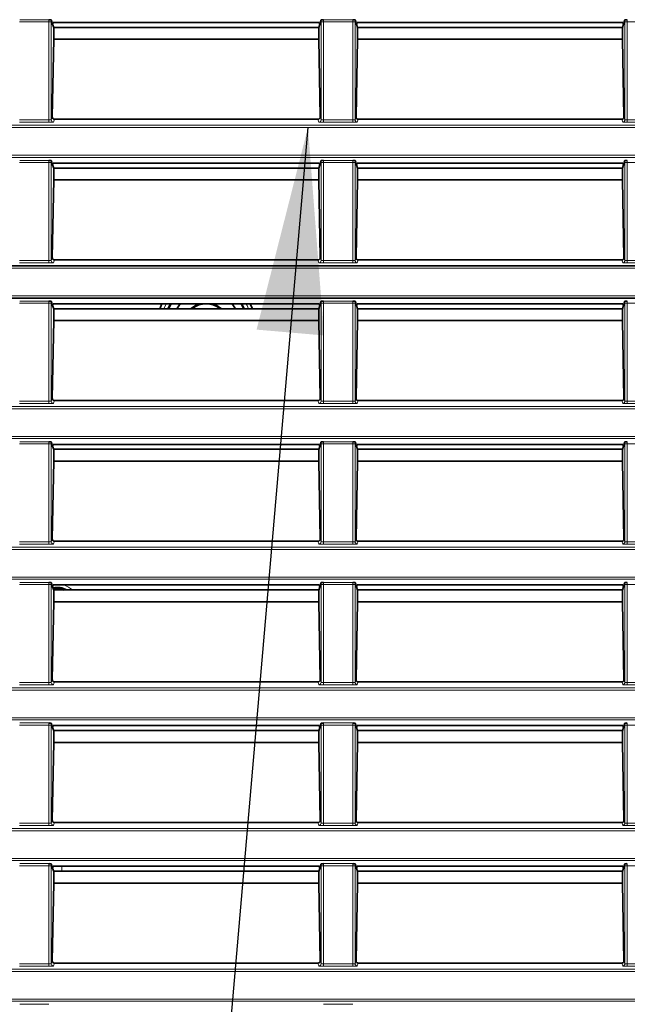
# Model space of a CAD drawing. Header units: millimetres. Extents: x 0 to 1118, y 0 to 864.
# Tile 145 of 172: x 928 to 941, y 342 to 364. Entities that reach past the tile are written whole.
import ezdxf

# ---------------------------------------------------------------- set-up
doc = ezdxf.new("R2010")
doc.units = ezdxf.units.MM
doc.layers.add('ALPHAREV', color=7, linetype='Continuous', lineweight=25)
doc.styles.add('SLDTEXTSTYLE0', font='TXT', dxfattribs={"width": 0.605})
doc.dimstyles.new('SLDDIMSTYLE0', dxfattribs={"dimtxt": 3.175, "dimasz": 4.572, "dimexe": 0, "dimexo": 0.0625, "dimgap": 0.79375, "dimtad": 0, "dimtih": 1, "dimtoh": 1, "dimdec": 1, "dimlfac": 4, "dimrnd": 1e-09, "dimzin": 12, "dimdsep": 46, "dimtxsty": 'SLDTEXTSTYLE0', "dimsah": 1, "dimcen": 0.09, "dimadec": 0, "dimazin": 3, "dimtfac": 1, "dimtofl": 0, "dimtmove": 0, "dimatfit": 3, "dimfxl": 1, "dimfrac": 2, "dimtolj": 1, "dimtzin": 12, "dimarcsym": 0})
doc.dimstyles.new('SLDDIMSTYLE2', dxfattribs={"dimtxt": 0.18, "dimasz": 4.572, "dimexe": 0, "dimexo": 0.0625, "dimgap": 0, "dimtad": 0, "dimtih": 1, "dimtoh": 1, "dimdec": 0, "dimrnd": 1e-09, "dimzin": 0, "dimdsep": 46, "dimtxsty": 'Standard', "dimsah": 1, "dimcen": 0.09, "dimadec": 0, "dimazin": 0, "dimtfac": 4.572, "dimtdec": 0, "dimtofl": 0, "dimtmove": 0, "dimatfit": 3, "dimfxl": 1, "dimfrac": 2, "dimtolj": 1, "dimtzin": 0, "dimarcsym": 0})

# ---------------------------------------------------------------- blocks, each defined once
blk = doc.blocks.new('_D_16')
at = {"layer": 'ALPHAREV'}
for p, q in [((896.128, 356.732), (896.128, 275.338)), ((985.506, 292.851), (985.506, 275.338)), ((942.03, 279.374), (940.938, 279.374)), ((940.938, 279.374), (940.938, 274.502)), ((950.519, 279.374), (951.61, 279.374)), ((951.61, 279.374), (951.61, 274.502)), ((896.128, 276.938), (928.208, 276.938)), ((985.506, 276.938), (953.426, 276.938)), ((940.938, 274.502), (942.03, 274.502)), ((951.61, 274.502), (950.519, 274.502))]:
    blk.add_line(p, q, dxfattribs=at)
for points in [[(896.128, 276.938), (900.7, 276.176), (900.7, 277.7)], [(985.506, 276.938), (980.934, 277.7), (980.934, 276.176)]]:
    blk.add_solid(points, dxfattribs=at)
at = {"layer": 'ALPHAREV', "char_height": 3.175, "attachment_point": 1, "style": 'SLDTEXTSTYLE0'}
for s, insert in [('357.5', (928.933, 278.594)), ('14.1', (942.03, 278.594))]:
    blk.add_mtext(s, dxfattribs=dict(at, insert=insert))

msp = doc.modelspace()

# ---------------------------------------------------------------- linework, layer by layer
at = {"color": 7, "linetype": 'Continuous', "lineweight": 18}
for p, q in [((928.332, 363.63), (927.68, 363.63)), ((927.682, 363.68), (928.33, 363.68)), ((928.382, 363.63), (928.332, 363.63)), ((928.332, 361.452), (928.332, 363.63)), ((928.382, 363.63), (928.382, 361.457)), ((934.43, 363.63), (934.38, 363.63)), ((934.38, 361.457), (934.38, 363.63)), ((935.082, 363.63), (934.43, 363.63)), ((934.43, 363.63), (934.43, 361.452)), ((934.432, 363.68), (935.08, 363.68)), ((935.132, 363.63), (935.082, 363.63)), ((935.082, 361.452), (935.082, 363.63)), ((935.132, 363.63), (935.132, 361.457)), ((941.18, 363.63), (941.13, 363.63)), ((941.13, 361.457), (941.13, 363.63)), ((941.832, 363.63), (941.18, 363.63)), ((941.18, 363.63), (941.18, 361.452)), ((927.68, 361.452), (928.332, 361.452)), ((928.332, 361.402), (927.68, 361.402)), ((928.332, 361.402), (928.332, 361.452)), ((928.382, 361.457), (928.404, 361.522)), ((928.452, 361.469), (928.432, 361.407)), ((934.33, 361.407), (934.309, 361.469)), ((934.358, 361.522), (934.38, 361.457)), ((934.43, 361.402), (934.43, 361.452)), ((934.43, 361.452), (935.082, 361.452)), ((935.082, 361.402), (934.43, 361.402)), ((935.082, 361.402), (935.082, 361.452)), ((935.132, 361.457), (935.154, 361.522)), ((935.202, 361.469), (935.182, 361.407)), ((941.08, 361.407), (941.059, 361.469)), ((941.108, 361.522), (941.13, 361.457)), ((941.18, 361.402), (941.18, 361.452)), ((941.18, 361.452), (941.832, 361.452)), ((941.832, 361.402), (941.18, 361.402)), ((794.184, 361.335), (983.327, 361.335)), ((983.327, 361.285), (794.184, 361.285)), ((794.184, 360.672), (983.327, 360.672)), ((983.327, 360.622), (794.184, 360.622)), ((928.332, 360.505), (927.68, 360.505)), ((927.682, 360.555), (928.33, 360.555)), ((928.382, 360.505), (928.332, 360.505)), ((928.332, 358.327), (928.332, 360.505)), ((928.382, 360.505), (928.382, 358.332)), ((934.43, 360.505), (934.38, 360.505)), ((934.38, 358.332), (934.38, 360.505)), ((935.082, 360.505), (934.43, 360.505)), ((934.43, 360.505), (934.43, 358.327)), ((934.432, 360.555), (935.08, 360.555)), ((935.132, 360.505), (935.082, 360.505)), ((935.082, 358.327), (935.082, 360.505)), ((935.132, 360.505), (935.132, 358.332)), ((941.18, 360.505), (941.13, 360.505)), ((941.13, 358.332), (941.13, 360.505)), ((941.832, 360.505), (941.18, 360.505)), ((941.18, 360.505), (941.18, 358.327)), ((927.68, 358.327), (928.332, 358.327)), ((928.332, 358.277), (928.332, 358.327)), ((928.382, 358.332), (928.404, 358.397)), ((928.452, 358.344), (928.432, 358.282)), ((934.33, 358.282), (934.309, 358.344)), ((934.358, 358.397), (934.38, 358.332)), ((934.43, 358.277), (934.43, 358.327)), ((934.43, 358.327), (935.082, 358.327)), ((935.082, 358.277), (935.082, 358.327)), ((935.132, 358.332), (935.154, 358.397)), ((935.202, 358.344), (935.182, 358.282)), ((941.08, 358.282), (941.059, 358.344)), ((941.108, 358.397), (941.13, 358.332)), ((941.18, 358.277), (941.18, 358.327)), ((941.18, 358.327), (941.832, 358.327)), ((983.327, 358.16), (899.533, 358.16)), ((928.332, 358.277), (927.68, 358.277)), ((935.082, 358.277), (934.43, 358.277)), ((941.832, 358.277), (941.18, 358.277)), ((899.533, 357.547), (983.327, 357.547)), ((928.332, 357.38), (927.68, 357.38)), ((927.682, 357.43), (928.33, 357.43)), ((928.382, 357.38), (928.332, 357.38)), ((928.332, 355.202), (928.332, 357.38)), ((928.382, 357.38), (928.382, 355.207)), ((930.882, 357.26), (930.934, 357.371)), ((931.02, 357.371), (930.963, 357.26)), ((932.683, 357.26), (932.627, 357.371)), ((934.43, 357.38), (934.38, 357.38)), ((934.38, 355.207), (934.38, 357.38)), ((935.082, 357.38), (934.43, 357.38)), ((934.43, 357.38), (934.43, 355.202)), ((934.432, 357.43), (935.08, 357.43)), ((935.132, 357.38), (935.082, 357.38)), ((935.082, 355.202), (935.082, 357.38)), ((935.132, 357.38), (935.132, 355.207)), ((941.18, 357.38), (941.13, 357.38)), ((941.13, 355.207), (941.13, 357.38)), ((941.832, 357.38), (941.18, 357.38)), ((941.18, 357.38), (941.18, 355.202)), ((928.382, 355.207), (928.404, 355.272)), ((934.358, 355.272), (934.38, 355.207)), ((935.132, 355.207), (935.154, 355.272)), ((941.108, 355.272), (941.13, 355.207)), ((794.184, 355.085), (983.327, 355.085)), ((983.327, 355.035), (794.184, 355.035)), ((927.68, 355.202), (928.332, 355.202)), ((928.332, 355.152), (927.68, 355.152)), ((928.332, 355.152), (928.332, 355.202)), ((928.452, 355.219), (928.432, 355.157)), ((934.33, 355.157), (934.309, 355.219)), ((934.43, 355.152), (934.43, 355.202)), ((934.43, 355.202), (935.082, 355.202)), ((935.082, 355.152), (934.43, 355.152)), ((935.082, 355.152), (935.082, 355.202)), ((935.202, 355.219), (935.182, 355.157)), ((941.08, 355.157), (941.059, 355.219)), ((941.18, 355.152), (941.18, 355.202)), ((941.18, 355.202), (941.832, 355.202)), ((941.832, 355.152), (941.18, 355.152)), ((794.184, 354.422), (983.327, 354.422)), ((983.327, 354.372), (794.184, 354.372)), ((928.332, 354.255), (927.68, 354.255)), ((927.682, 354.305), (928.33, 354.305)), ((928.382, 354.255), (928.332, 354.255)), ((928.332, 352.077), (928.332, 354.255)), ((928.382, 354.255), (928.382, 352.082)), ((934.43, 354.255), (934.38, 354.255)), ((934.38, 352.082), (934.38, 354.255)), ((935.082, 354.255), (934.43, 354.255)), ((934.43, 354.255), (934.43, 352.077)), ((934.432, 354.305), (935.08, 354.305)), ((935.132, 354.255), (935.082, 354.255)), ((935.082, 352.077), (935.082, 354.255)), ((935.132, 354.255), (935.132, 352.082)), ((941.18, 354.255), (941.13, 354.255)), ((941.13, 352.082), (941.13, 354.255)), ((941.832, 354.255), (941.18, 354.255)), ((941.18, 354.255), (941.18, 352.077)), ((927.68, 352.077), (928.332, 352.077)), ((928.332, 352.027), (927.68, 352.027)), ((928.332, 352.027), (928.332, 352.077)), ((928.382, 352.082), (928.404, 352.147)), ((928.452, 352.094), (928.432, 352.032)), ((934.33, 352.032), (934.309, 352.094)), ((934.358, 352.147), (934.38, 352.082)), ((934.43, 352.027), (934.43, 352.077)), ((934.43, 352.077), (935.082, 352.077)), ((935.082, 352.027), (934.43, 352.027)), ((935.082, 352.027), (935.082, 352.077)), ((935.132, 352.082), (935.154, 352.147)), ((935.202, 352.094), (935.182, 352.032)), ((941.08, 352.032), (941.059, 352.094)), ((941.108, 352.147), (941.13, 352.082)), ((941.18, 352.027), (941.18, 352.077)), ((941.18, 352.077), (941.832, 352.077)), ((941.832, 352.027), (941.18, 352.027)), ((794.184, 351.96), (983.327, 351.96)), ((983.327, 351.91), (794.184, 351.91)), ((794.184, 351.297), (983.327, 351.297)), ((983.327, 351.247), (794.184, 351.247)), ((928.332, 351.13), (927.68, 351.13)), ((927.682, 351.18), (928.33, 351.18)), ((928.382, 351.13), (928.332, 351.13)), ((928.332, 348.952), (928.332, 351.13)), ((928.382, 351.13), (928.382, 348.957)), ((934.43, 351.13), (934.38, 351.13)), ((934.38, 348.957), (934.38, 351.13)), ((935.082, 351.13), (934.43, 351.13)), ((934.43, 351.13), (934.43, 348.952)), ((934.432, 351.18), (935.08, 351.18)), ((935.132, 351.13), (935.082, 351.13)), ((935.082, 348.952), (935.082, 351.13)), ((935.132, 351.13), (935.132, 348.957)), ((941.18, 351.13), (941.13, 351.13)), ((941.13, 348.957), (941.13, 351.13)), ((941.832, 351.13), (941.18, 351.13)), ((941.18, 351.13), (941.18, 348.952)), ((927.68, 348.952), (928.332, 348.952)), ((928.332, 348.902), (928.332, 348.952)), ((928.382, 348.957), (928.404, 349.022)), ((928.452, 348.969), (928.432, 348.907)), ((934.33, 348.907), (934.309, 348.969)), ((934.358, 349.022), (934.38, 348.957)), ((934.43, 348.902), (934.43, 348.952)), ((934.43, 348.952), (935.082, 348.952)), ((935.082, 348.902), (935.082, 348.952)), ((935.132, 348.957), (935.154, 349.022)), ((935.202, 348.969), (935.182, 348.907)), ((941.08, 348.907), (941.059, 348.969)), ((941.108, 349.022), (941.13, 348.957)), ((941.18, 348.902), (941.18, 348.952)), ((941.18, 348.952), (941.832, 348.952)), ((794.184, 348.835), (983.327, 348.835)), ((983.327, 348.785), (794.184, 348.785)), ((928.332, 348.902), (927.68, 348.902)), ((935.082, 348.902), (934.43, 348.902)), ((941.832, 348.902), (941.18, 348.902)), ((794.184, 348.172), (983.327, 348.172)), ((983.327, 348.122), (794.184, 348.122)), ((927.682, 348.055), (928.33, 348.055)), ((934.432, 348.055), (935.08, 348.055)), ((928.332, 348.005), (927.68, 348.005)), ((928.382, 348.005), (928.332, 348.005)), ((928.332, 345.827), (928.332, 348.005)), ((928.382, 348.005), (928.382, 345.832)), ((934.43, 348.005), (934.38, 348.005)), ((934.38, 345.832), (934.38, 348.005)), ((935.082, 348.005), (934.43, 348.005)), ((934.43, 348.005), (934.43, 345.827)), ((935.132, 348.005), (935.082, 348.005)), ((935.082, 345.827), (935.082, 348.005)), ((935.132, 348.005), (935.132, 345.832)), ((941.18, 348.005), (941.13, 348.005)), ((941.13, 345.832), (941.13, 348.005)), ((941.832, 348.005), (941.18, 348.005)), ((941.18, 348.005), (941.18, 345.827)), ((928.382, 345.832), (928.404, 345.897)), ((928.452, 345.844), (928.432, 345.782)), ((934.33, 345.782), (934.309, 345.844)), ((934.358, 345.897), (934.38, 345.832)), ((935.132, 345.832), (935.154, 345.897)), ((935.202, 345.844), (935.182, 345.782)), ((941.08, 345.782), (941.059, 345.844)), ((941.108, 345.897), (941.13, 345.832)), ((794.184, 345.71), (983.327, 345.71)), ((983.327, 345.66), (794.184, 345.66)), ((927.68, 345.827), (928.332, 345.827)), ((928.332, 345.777), (927.68, 345.777)), ((928.332, 345.777), (928.332, 345.827)), ((934.43, 345.777), (934.43, 345.827)), ((934.43, 345.827), (935.082, 345.827)), ((935.082, 345.777), (934.43, 345.777)), ((935.082, 345.777), (935.082, 345.827)), ((941.18, 345.777), (941.18, 345.827)), ((941.18, 345.827), (941.832, 345.827)), ((941.832, 345.777), (941.18, 345.777)), ((794.184, 345.047), (983.327, 345.047)), ((983.327, 344.997), (794.184, 344.997)), ((928.332, 344.88), (927.68, 344.88)), ((927.682, 344.93), (928.33, 344.93)), ((928.382, 344.88), (928.332, 344.88)), ((928.332, 342.702), (928.332, 344.88)), ((928.382, 344.88), (928.382, 342.707)), ((928.617, 344.871), (928.617, 344.76)), ((934.43, 344.88), (934.38, 344.88)), ((934.38, 342.707), (934.38, 344.88)), ((935.082, 344.88), (934.43, 344.88)), ((934.43, 344.88), (934.43, 342.702)), ((934.432, 344.93), (935.08, 344.93)), ((935.132, 344.88), (935.082, 344.88)), ((935.082, 342.702), (935.082, 344.88)), ((935.132, 344.88), (935.132, 342.707)), ((941.18, 344.88), (941.13, 344.88)), ((941.13, 342.707), (941.13, 344.88)), ((941.832, 344.88), (941.18, 344.88)), ((941.18, 344.88), (941.18, 342.702)), ((794.184, 342.585), (983.327, 342.585)), ((927.68, 342.702), (928.332, 342.702)), ((928.332, 342.652), (927.68, 342.652)), ((928.332, 342.652), (928.332, 342.702)), ((928.382, 342.707), (928.404, 342.772)), ((928.452, 342.719), (928.432, 342.657)), ((934.33, 342.657), (934.309, 342.719)), ((934.358, 342.772), (934.38, 342.707)), ((934.43, 342.652), (934.43, 342.702)), ((934.43, 342.702), (935.082, 342.702)), ((935.082, 342.652), (934.43, 342.652)), ((935.082, 342.652), (935.082, 342.702)), ((935.132, 342.707), (935.154, 342.772)), ((935.202, 342.719), (935.182, 342.657)), ((941.08, 342.657), (941.059, 342.719)), ((941.108, 342.772), (941.13, 342.707)), ((941.18, 342.652), (941.18, 342.702)), ((941.18, 342.702), (941.832, 342.702)), ((941.832, 342.652), (941.18, 342.652)), ((983.327, 342.535), (794.184, 342.535)), ((794.184, 341.922), (983.327, 341.922)), ((983.327, 341.872), (794.184, 341.872)), ((927.682, 341.805), (928.33, 341.805)), ((934.432, 341.805), (935.08, 341.805))]:
    msp.add_line(p, q, dxfattribs=at)
at = {"color": 7, "linetype": 'Continuous', "lineweight": 35}
for p, q in [((928.382, 363.676), (928.413, 363.58)), ((928.427, 363.621), (928.413, 363.58)), ((928.413, 363.58), (928.437, 363.509)), ((934.335, 363.621), (928.427, 363.621)), ((934.325, 363.509), (934.348, 363.58)), ((934.335, 363.621), (934.348, 363.58)), ((934.348, 363.58), (934.38, 363.676)), ((935.132, 363.676), (935.163, 363.58)), ((935.177, 363.621), (935.163, 363.58)), ((935.163, 363.58), (935.187, 363.509)), ((941.085, 363.621), (935.177, 363.621)), ((941.075, 363.509), (941.098, 363.58)), ((941.085, 363.621), (941.098, 363.58)), ((941.098, 363.58), (941.13, 363.676)), ((934.325, 363.51), (928.437, 363.51)), ((928.437, 363.509), (928.437, 363.246)), ((934.325, 363.246), (934.325, 363.509)), ((941.075, 363.51), (935.187, 363.51)), ((935.187, 363.509), (935.187, 363.246)), ((941.075, 363.246), (941.075, 363.509)), ((928.437, 363.246), (928.404, 361.522)), ((934.325, 363.246), (928.437, 363.246)), ((934.358, 361.522), (934.325, 363.246)), ((935.187, 363.246), (935.154, 361.522)), ((941.075, 363.246), (935.187, 363.246)), ((941.108, 361.522), (941.075, 363.246)), ((934.309, 361.469), (928.452, 361.469)), ((941.059, 361.469), (935.202, 361.469)), ((928.382, 360.551), (928.413, 360.455)), ((934.348, 360.455), (934.38, 360.551)), ((935.132, 360.551), (935.163, 360.455)), ((941.098, 360.455), (941.13, 360.551)), ((928.427, 360.496), (928.413, 360.455)), ((928.413, 360.455), (928.437, 360.384)), ((934.335, 360.496), (928.427, 360.496)), ((934.325, 360.385), (928.437, 360.385)), ((928.437, 360.384), (928.437, 360.121)), ((934.325, 360.384), (934.348, 360.455)), ((934.325, 360.121), (934.325, 360.384)), ((934.335, 360.496), (934.348, 360.455)), ((935.177, 360.496), (935.163, 360.455)), ((935.163, 360.455), (935.187, 360.384)), ((941.085, 360.496), (935.177, 360.496)), ((941.075, 360.385), (935.187, 360.385)), ((935.187, 360.384), (935.187, 360.121)), ((941.075, 360.384), (941.098, 360.455)), ((941.075, 360.121), (941.075, 360.384)), ((941.085, 360.496), (941.098, 360.455)), ((928.437, 360.121), (928.404, 358.397)), ((934.325, 360.121), (928.437, 360.121)), ((934.358, 358.397), (934.325, 360.121)), ((935.187, 360.121), (935.154, 358.397)), ((941.075, 360.121), (935.187, 360.121)), ((941.108, 358.397), (941.075, 360.121)), ((934.309, 358.344), (928.452, 358.344)), ((941.059, 358.344), (935.202, 358.344)), ((899.568, 358.21), (983.327, 358.21)), ((983.327, 357.497), (899.568, 357.497)), ((928.382, 357.426), (928.413, 357.33)), ((928.427, 357.371), (928.413, 357.33)), ((928.413, 357.33), (928.437, 357.259)), ((934.335, 357.371), (928.427, 357.371)), ((934.325, 357.26), (928.437, 357.26)), ((928.437, 357.259), (928.437, 356.996)), ((930.841, 357.371), (930.794, 357.26)), ((930.989, 357.26), (931.047, 357.371)), ((931.246, 357.371), (931.17, 357.26)), ((931.248, 357.371), (931.171, 357.26)), ((932.476, 357.26), (932.399, 357.371)), ((932.477, 357.26), (932.4, 357.371)), ((932.6, 357.371), (932.658, 357.26)), ((932.853, 357.26), (932.806, 357.371)), ((934.325, 357.259), (934.348, 357.33)), ((934.325, 356.996), (934.325, 357.259)), ((934.335, 357.371), (934.348, 357.33)), ((934.348, 357.33), (934.38, 357.426)), ((935.132, 357.426), (935.163, 357.33)), ((935.177, 357.371), (935.163, 357.33)), ((935.163, 357.33), (935.187, 357.259)), ((941.085, 357.371), (935.177, 357.371)), ((941.075, 357.26), (935.187, 357.26)), ((935.187, 357.259), (935.187, 356.996)), ((941.075, 357.259), (941.098, 357.33)), ((941.075, 356.996), (941.075, 357.259)), ((941.085, 357.371), (941.098, 357.33)), ((941.098, 357.33), (941.13, 357.426)), ((928.437, 356.996), (928.404, 355.272)), ((934.325, 356.996), (928.437, 356.996)), ((934.358, 355.272), (934.325, 356.996)), ((935.187, 356.996), (935.154, 355.272)), ((941.075, 356.996), (935.187, 356.996)), ((941.108, 355.272), (941.075, 356.996)), ((934.309, 355.219), (928.452, 355.219)), ((941.059, 355.219), (935.202, 355.219)), ((928.382, 354.301), (928.413, 354.205)), ((928.427, 354.246), (928.413, 354.205)), ((928.413, 354.205), (928.437, 354.134)), ((934.335, 354.246), (928.427, 354.246)), ((934.325, 354.134), (934.348, 354.205)), ((934.335, 354.246), (934.348, 354.205)), ((934.348, 354.205), (934.38, 354.301)), ((935.132, 354.301), (935.163, 354.205)), ((935.177, 354.246), (935.163, 354.205)), ((935.163, 354.205), (935.187, 354.134)), ((941.085, 354.246), (935.177, 354.246)), ((941.075, 354.134), (941.098, 354.205)), ((941.085, 354.246), (941.098, 354.205)), ((941.098, 354.205), (941.13, 354.301)), ((934.325, 354.135), (928.437, 354.135)), ((928.437, 354.134), (928.437, 353.871)), ((934.325, 353.871), (934.325, 354.134)), ((941.075, 354.135), (935.187, 354.135)), ((935.187, 354.134), (935.187, 353.871)), ((941.075, 353.871), (941.075, 354.134)), ((928.437, 353.871), (928.404, 352.147)), ((934.325, 353.871), (928.437, 353.871)), ((934.358, 352.147), (934.325, 353.871)), ((935.187, 353.871), (935.154, 352.147)), ((941.075, 353.871), (935.187, 353.871)), ((941.108, 352.147), (941.075, 353.871)), ((934.309, 352.094), (928.452, 352.094)), ((941.059, 352.094), (935.202, 352.094)), ((928.382, 351.176), (928.413, 351.08)), ((928.427, 351.121), (928.413, 351.08)), ((934.335, 351.121), (928.427, 351.121)), ((934.335, 351.121), (934.348, 351.08)), ((934.348, 351.08), (934.38, 351.176)), ((935.132, 351.176), (935.163, 351.08)), ((935.177, 351.121), (935.163, 351.08)), ((941.085, 351.121), (935.177, 351.121)), ((941.085, 351.121), (941.098, 351.08)), ((941.098, 351.08), (941.13, 351.176)), ((928.413, 351.08), (928.437, 351.009)), ((934.325, 351.01), (928.437, 351.01)), ((928.437, 351.009), (928.437, 350.746)), ((934.325, 351.009), (934.348, 351.08)), ((934.325, 350.746), (934.325, 351.009)), ((935.163, 351.08), (935.187, 351.009)), ((941.075, 351.01), (935.187, 351.01)), ((935.187, 351.009), (935.187, 350.746)), ((941.075, 351.009), (941.098, 351.08)), ((941.075, 350.746), (941.075, 351.009)), ((928.437, 350.746), (928.404, 349.022)), ((934.325, 350.746), (928.437, 350.746)), ((934.358, 349.022), (934.325, 350.746)), ((935.187, 350.746), (935.154, 349.022)), ((941.075, 350.746), (935.187, 350.746)), ((941.108, 349.022), (941.075, 350.746)), ((934.309, 348.969), (928.452, 348.969)), ((941.059, 348.969), (935.202, 348.969)), ((928.382, 348.051), (928.413, 347.955)), ((934.348, 347.955), (934.38, 348.051)), ((935.132, 348.051), (935.163, 347.955)), ((941.098, 347.955), (941.13, 348.051)), ((928.427, 347.996), (928.413, 347.955)), ((928.413, 347.955), (928.437, 347.884)), ((934.335, 347.996), (928.427, 347.996)), ((934.325, 347.885), (928.437, 347.885)), ((928.437, 347.884), (928.437, 347.621)), ((934.325, 347.884), (934.348, 347.955)), ((934.325, 347.621), (934.325, 347.884)), ((934.335, 347.996), (934.348, 347.955)), ((935.177, 347.996), (935.163, 347.955)), ((935.163, 347.955), (935.187, 347.884)), ((941.085, 347.996), (935.177, 347.996)), ((941.075, 347.885), (935.187, 347.885)), ((935.187, 347.884), (935.187, 347.621)), ((941.075, 347.884), (941.098, 347.955)), ((941.075, 347.621), (941.075, 347.884)), ((941.085, 347.996), (941.098, 347.955)), ((928.437, 347.621), (928.404, 345.897)), ((934.325, 347.621), (928.437, 347.621)), ((934.358, 345.897), (934.325, 347.621)), ((935.187, 347.621), (935.154, 345.897)), ((941.075, 347.621), (935.187, 347.621)), ((941.108, 345.897), (941.075, 347.621)), ((934.309, 345.844), (928.452, 345.844)), ((941.059, 345.844), (935.202, 345.844)), ((928.382, 344.926), (928.413, 344.83)), ((928.427, 344.871), (928.413, 344.83)), ((928.413, 344.83), (928.437, 344.759)), ((934.335, 344.871), (928.427, 344.871)), ((934.325, 344.76), (928.437, 344.76)), ((928.437, 344.759), (928.437, 344.496)), ((934.325, 344.759), (934.348, 344.83)), ((934.325, 344.496), (934.325, 344.759)), ((934.335, 344.871), (934.348, 344.83)), ((934.348, 344.83), (934.38, 344.926)), ((935.132, 344.926), (935.163, 344.83)), ((935.177, 344.871), (935.163, 344.83)), ((935.163, 344.83), (935.187, 344.759)), ((941.085, 344.871), (935.177, 344.871)), ((941.075, 344.76), (935.187, 344.76)), ((935.187, 344.759), (935.187, 344.496)), ((941.075, 344.759), (941.098, 344.83)), ((941.075, 344.496), (941.075, 344.759)), ((941.085, 344.871), (941.098, 344.83)), ((941.098, 344.83), (941.13, 344.926)), ((928.437, 344.496), (928.404, 342.772)), ((934.325, 344.496), (928.437, 344.496)), ((934.358, 342.772), (934.325, 344.496)), ((935.187, 344.496), (935.154, 342.772)), ((941.075, 344.496), (935.187, 344.496)), ((941.108, 342.772), (941.075, 344.496)), ((928.452, 342.719), (934.309, 342.719)), ((935.202, 342.719), (941.059, 342.719))]:
    msp.add_line(p, q, dxfattribs=at)
at = {"color": 7, "linetype": 'Continuous', "lineweight": 35, "flags": 128}
for points in [[(931.477, 357.26), (931.629, 357.358), (931.664, 357.371)], [(931.982, 357.371), (932.017, 357.358), (932.169, 357.26)]]:
    msp.add_lwpolyline(points, dxfattribs=at)
at = {"color": 7, "linetype": 'Continuous', "lineweight": 18, "flags": 128}
for points in [[(932.713, 357.371), (932.734, 357.328), (932.764, 357.26)], [(928.666, 351.121), (928.766, 351.076), (928.852, 351.01)]]:
    msp.add_lwpolyline(points, dxfattribs=at)
at = {"color": 7, "linetype": 'Continuous', "lineweight": 18}
for centre, start, end in [((928.432, 361.457), 180.0962, 269.9736), ((934.33, 361.457), 270.0264, 359.9038), ((935.182, 361.457), 180.0962, 269.9736), ((941.08, 361.457), 270.0264, 359.9038), ((928.432, 358.332), 180.0962, 269.9736), ((934.33, 358.332), 270.0264, 359.9038), ((935.182, 358.332), 180.0962, 269.9736), ((941.08, 358.332), 270.0264, 359.9038), ((928.432, 355.207), 180.0962, 269.9736), ((934.33, 355.207), 270.0264, 359.9038), ((935.182, 355.207), 180.0962, 269.9736), ((941.08, 355.207), 270.0264, 359.9038), ((928.432, 352.082), 180.0962, 269.9736), ((934.33, 352.082), 270.0264, 359.9038), ((935.182, 352.082), 180.0962, 269.9736), ((941.08, 352.082), 270.0264, 359.9038), ((928.432, 348.957), 180.0962, 269.9736), ((934.33, 348.957), 270.0264, 359.9038), ((935.182, 348.957), 180.0962, 269.9736), ((941.08, 348.957), 270.0264, 359.9038), ((928.432, 345.832), 180.0962, 269.9736), ((934.33, 345.832), 270.0264, 359.9038), ((935.182, 345.832), 180.0962, 269.9736), ((941.08, 345.832), 270.0264, 359.9038), ((928.432, 342.707), 180.0962, 269.9736), ((934.33, 342.707), 270.0264, 359.9038), ((935.182, 342.707), 180.0962, 269.9736), ((941.08, 342.707), 270.0264, 359.9038)]:
    msp.add_arc(centre, 0.05, start, end, dxfattribs=at)
at = {"color": 7, "linetype": 'Continuous', "lineweight": 35}
for centre, radius, start, end in [((931.823, 356.89), 0.48, 50.493, 129.507), ((928.523, 350.67), 0.398, 58.654, 104.7761), ((928.523, 350.67), 0.368, 67.3206, 104.4827)]:
    msp.add_arc(centre, radius, start, end, dxfattribs=at)
at = {"color": 7, "linetype": 'Continuous', "lineweight": 18}
for centre, major_axis, ratio, start_param, end_param in [((928.33, 363.63), (0, 0.05), 0.03491, 4.712389, 6.230825), ((928.38, 363.63), (0, 0.1), 0.017455, 4.712389, 5.184155), ((934.382, 363.63), (0, 0.1), 0.017455, 1.09903, 1.570796), ((934.432, 363.63), (0, 0.05), 0.03491, 0.05236, 1.570796), ((935.08, 363.63), (0, 0.05), 0.03491, 4.712389, 6.230825), ((935.13, 363.63), (0, 0.1), 0.017455, 4.712389, 5.184155), ((941.132, 363.63), (0, 0.1), 0.017455, 1.09903, 1.570796), ((941.182, 363.63), (0, 0.05), 0.03491, 0.05236, 1.570796), ((928.332, 361.457), (0.05, 0), 0.104816, 4.712389, 6.265732), ((928.332, 361.407), (0.1, 0), 0.052408, 4.712389, 6.265732), ((934.43, 361.407), (0.1, 0), 0.052408, 3.159046, 4.712389), ((934.43, 361.457), (0.05, 0), 0.104816, 3.159046, 4.712389), ((935.082, 361.457), (0.05, 0), 0.104816, 4.712389, 6.265732), ((935.082, 361.407), (0.1, 0), 0.052408, 4.712389, 6.265732), ((941.18, 361.407), (0.1, 0), 0.052408, 3.159046, 4.712389), ((941.18, 361.457), (0.05, 0), 0.104816, 3.159046, 4.712389), ((928.33, 360.505), (0, 0.05), 0.03491, 4.712389, 6.230825), ((928.38, 360.505), (0, 0.1), 0.017455, 4.712389, 5.184155), ((934.382, 360.505), (0, 0.1), 0.017455, 1.09903, 1.570796), ((934.432, 360.505), (0, 0.05), 0.03491, 0.05236, 1.570796), ((935.08, 360.505), (0, 0.05), 0.03491, 4.712389, 6.230825), ((935.13, 360.505), (0, 0.1), 0.017455, 4.712389, 5.184155), ((941.132, 360.505), (0, 0.1), 0.017455, 1.09903, 1.570796), ((941.182, 360.505), (0, 0.05), 0.03491, 0.05236, 1.570796), ((928.332, 358.332), (0.05, 0), 0.104816, 4.712389, 6.265732), ((934.43, 358.332), (0.05, 0), 0.104816, 3.159046, 4.712389), ((935.082, 358.332), (0.05, 0), 0.104816, 4.712389, 6.265732), ((941.18, 358.332), (0.05, 0), 0.104816, 3.159046, 4.712389), ((928.332, 358.282), (0.1, 0), 0.052408, 4.712389, 6.265732), ((934.43, 358.282), (0.1, 0), 0.052408, 3.159046, 4.712389), ((935.082, 358.282), (0.1, 0), 0.052408, 4.712389, 6.265732), ((941.18, 358.282), (0.1, 0), 0.052408, 3.159046, 4.712389), ((928.33, 357.38), (0, 0.05), 0.03491, 4.712389, 6.230825), ((928.38, 357.38), (0, 0.1), 0.017455, 4.712389, 5.184155), ((934.382, 357.38), (0, 0.1), 0.017455, 1.09903, 1.570796), ((934.432, 357.38), (0, 0.05), 0.03491, 0.05236, 1.570796), ((935.08, 357.38), (0, 0.05), 0.03491, 4.712389, 6.230825), ((935.13, 357.38), (0, 0.1), 0.017455, 4.712389, 5.184155), ((941.132, 357.38), (0, 0.1), 0.017455, 1.09903, 1.570796), ((941.182, 357.38), (0, 0.05), 0.03491, 0.05236, 1.570796), ((928.332, 355.207), (0.05, 0), 0.104816, 4.712389, 6.265732), ((928.332, 355.157), (0.1, 0), 0.052408, 4.712389, 6.265732), ((934.43, 355.157), (0.1, 0), 0.052408, 3.159046, 4.712389), ((934.43, 355.207), (0.05, 0), 0.104816, 3.159046, 4.712389), ((935.082, 355.207), (0.05, 0), 0.104816, 4.712389, 6.265732), ((935.082, 355.157), (0.1, 0), 0.052408, 4.712389, 6.265732), ((941.18, 355.157), (0.1, 0), 0.052408, 3.159046, 4.712389), ((941.18, 355.207), (0.05, 0), 0.104816, 3.159046, 4.712389), ((928.33, 354.255), (0, 0.05), 0.03491, 4.712389, 6.230825), ((928.38, 354.255), (0, 0.1), 0.017455, 4.712389, 5.184155), ((934.382, 354.255), (0, 0.1), 0.017455, 1.09903, 1.570796), ((934.432, 354.255), (0, 0.05), 0.03491, 0.05236, 1.570796), ((935.08, 354.255), (0, 0.05), 0.03491, 4.712389, 6.230825), ((935.13, 354.255), (0, 0.1), 0.017455, 4.712389, 5.184155), ((941.132, 354.255), (0, 0.1), 0.017455, 1.09903, 1.570796), ((941.182, 354.255), (0, 0.05), 0.03491, 0.05236, 1.570796), ((928.332, 352.082), (0.05, 0), 0.104816, 4.712389, 6.265732), ((928.332, 352.032), (0.1, 0), 0.052408, 4.712389, 6.265732), ((934.43, 352.032), (0.1, 0), 0.052408, 3.159046, 4.712389), ((934.43, 352.082), (0.05, 0), 0.104816, 3.159046, 4.712389), ((935.082, 352.082), (0.05, 0), 0.104816, 4.712389, 6.265732), ((935.082, 352.032), (0.1, 0), 0.052408, 4.712389, 6.265732), ((941.18, 352.032), (0.1, 0), 0.052408, 3.159046, 4.712389), ((941.18, 352.082), (0.05, 0), 0.104816, 3.159046, 4.712389), ((928.33, 351.13), (0, 0.05), 0.03491, 4.712389, 6.230825), ((928.38, 351.13), (0, 0.1), 0.017455, 4.712389, 5.184155), ((934.382, 351.13), (0, 0.1), 0.017455, 1.09903, 1.570796), ((934.432, 351.13), (0, 0.05), 0.03491, 0.05236, 1.570796), ((935.08, 351.13), (0, 0.05), 0.03491, 4.712389, 6.230825), ((935.13, 351.13), (0, 0.1), 0.017455, 4.712389, 5.184155), ((941.132, 351.13), (0, 0.1), 0.017455, 1.09903, 1.570796), ((941.182, 351.13), (0, 0.05), 0.03491, 0.05236, 1.570796), ((928.332, 348.957), (0.05, 0), 0.104816, 4.712389, 6.265732), ((928.332, 348.907), (0.1, 0), 0.052408, 4.712389, 6.265732), ((934.43, 348.907), (0.1, 0), 0.052408, 3.159046, 4.712389), ((934.43, 348.957), (0.05, 0), 0.104816, 3.159046, 4.712389), ((935.082, 348.957), (0.05, 0), 0.104816, 4.712389, 6.265732), ((935.082, 348.907), (0.1, 0), 0.052408, 4.712389, 6.265732), ((941.18, 348.907), (0.1, 0), 0.052408, 3.159046, 4.712389), ((941.18, 348.957), (0.05, 0), 0.104816, 3.159046, 4.712389), ((928.33, 348.005), (0, 0.05), 0.03491, 4.712389, 6.230825), ((928.38, 348.005), (0, 0.1), 0.017455, 4.712389, 5.184155), ((934.382, 348.005), (0, 0.1), 0.017455, 1.09903, 1.570796), ((934.432, 348.005), (0, 0.05), 0.03491, 0.05236, 1.570796), ((935.08, 348.005), (0, 0.05), 0.03491, 4.712389, 6.230825), ((935.13, 348.005), (0, 0.1), 0.017455, 4.712389, 5.184155), ((941.132, 348.005), (0, 0.1), 0.017455, 1.09903, 1.570796), ((941.182, 348.005), (0, 0.05), 0.03491, 0.05236, 1.570796), ((928.332, 345.832), (0.05, 0), 0.104816, 4.712389, 6.265732), ((928.332, 345.782), (0.1, 0), 0.052408, 4.712389, 6.265732), ((934.43, 345.782), (0.1, 0), 0.052408, 3.159046, 4.712389), ((934.43, 345.832), (0.05, 0), 0.104816, 3.159046, 4.712389), ((935.082, 345.832), (0.05, 0), 0.104816, 4.712389, 6.265732), ((935.082, 345.782), (0.1, 0), 0.052408, 4.712389, 6.265732), ((941.18, 345.782), (0.1, 0), 0.052408, 3.159046, 4.712389), ((941.18, 345.832), (0.05, 0), 0.104816, 3.159046, 4.712389), ((928.33, 344.88), (0, 0.05), 0.03491, 4.712389, 6.230825), ((928.38, 344.88), (0, 0.1), 0.017455, 4.712389, 5.184155), ((934.382, 344.88), (0, 0.1), 0.017455, 1.09903, 1.570796), ((934.432, 344.88), (0, 0.05), 0.03491, 0.05236, 1.570796), ((935.08, 344.88), (0, 0.05), 0.03491, 4.712389, 6.230825), ((935.13, 344.88), (0, 0.1), 0.017455, 4.712389, 5.184155), ((941.132, 344.88), (0, 0.1), 0.017455, 1.09903, 1.570796), ((941.182, 344.88), (0, 0.05), 0.03491, 0.05236, 1.570796), ((928.332, 342.707), (0.05, 0), 0.104816, 4.712389, 6.265732), ((928.332, 342.657), (0.1, 0), 0.052408, 4.712389, 6.265732), ((934.43, 342.657), (0.1, 0), 0.052408, 3.159046, 4.712389), ((934.43, 342.707), (0.05, 0), 0.104816, 3.159046, 4.712389), ((935.082, 342.707), (0.05, 0), 0.104816, 4.712389, 6.265732), ((935.082, 342.657), (0.1, 0), 0.052408, 4.712389, 6.265732), ((941.18, 342.657), (0.1, 0), 0.052408, 3.159046, 4.712389), ((941.18, 342.707), (0.05, 0), 0.104816, 3.159046, 4.712389)]:
    msp.add_ellipse(centre, major_axis=major_axis, ratio=ratio, start_param=start_param, end_param=end_param, dxfattribs=at)
at = {"color": 7, "linetype": 'Continuous', "lineweight": 35}
for centre, major_axis, start_param, end_param in [((928.454, 361.522), (0.009, 0.0525), 1.730855, 3.300738), ((934.308, 361.522), (-0.009, 0.0525), 2.982448, 4.552331), ((935.204, 361.522), (0.009, 0.0525), 1.730855, 3.300738), ((941.058, 361.522), (-0.009, 0.0525), 2.982448, 4.552331), ((928.454, 358.397), (0.009, 0.0525), 1.730855, 3.300738), ((934.308, 358.397), (-0.009, 0.0525), 2.982448, 4.552331), ((935.204, 358.397), (0.009, 0.0525), 1.730855, 3.300738), ((941.058, 358.397), (-0.009, 0.0525), 2.982448, 4.552331), ((928.454, 355.272), (0.009, 0.0525), 1.730855, 3.300738), ((934.308, 355.272), (-0.009, 0.0525), 2.982448, 4.552331), ((935.204, 355.272), (0.009, 0.0525), 1.730855, 3.300738), ((941.058, 355.272), (-0.009, 0.0525), 2.982448, 4.552331), ((928.454, 352.147), (0.009, 0.0525), 1.730855, 3.300738), ((934.308, 352.147), (-0.009, 0.0525), 2.982448, 4.552331), ((935.204, 352.147), (0.009, 0.0525), 1.730855, 3.300738), ((941.058, 352.147), (-0.009, 0.0525), 2.982448, 4.552331), ((928.454, 349.022), (0.009, 0.0525), 1.730855, 3.300738), ((934.308, 349.022), (-0.009, 0.0525), 2.982448, 4.552331), ((935.204, 349.022), (0.009, 0.0525), 1.730855, 3.300738), ((941.058, 349.022), (-0.009, 0.0525), 2.982448, 4.552331), ((928.454, 345.897), (0.009, 0.0525), 1.730855, 3.300738), ((934.308, 345.897), (-0.009, 0.0525), 2.982448, 4.552331), ((935.204, 345.897), (0.009, 0.0525), 1.730855, 3.300738), ((941.058, 345.897), (-0.009, 0.0525), 2.982448, 4.552331), ((928.454, 342.772), (0.009, 0.0525), 1.730855, 3.300738), ((934.308, 342.772), (-0.009, 0.0525), 2.982448, 4.552331), ((935.204, 342.772), (0.009, 0.0525), 1.730855, 3.300738), ((941.058, 342.772), (-0.009, 0.0525), 2.982448, 4.552331)]:
    msp.add_ellipse(centre, major_axis=major_axis, ratio=0.937398, start_param=start_param, end_param=end_param, dxfattribs=at)
for points in [[(928.382, 363.676), (928.381, 363.677), (928.374, 363.677), (928.355, 363.679), (928.342, 363.68), (928.33, 363.68)], [(934.38, 363.676), (934.38, 363.677), (934.387, 363.677), (934.407, 363.679), (934.419, 363.68), (934.432, 363.68)], [(935.132, 363.676), (935.131, 363.677), (935.124, 363.677), (935.105, 363.679), (935.092, 363.68), (935.08, 363.68)], [(941.13, 363.676), (941.13, 363.677), (941.137, 363.677), (941.157, 363.679), (941.169, 363.68), (941.182, 363.68)], [(928.382, 360.551), (928.381, 360.552), (928.374, 360.552), (928.355, 360.554), (928.342, 360.555), (928.33, 360.555)], [(934.38, 360.551), (934.38, 360.552), (934.387, 360.552), (934.407, 360.554), (934.419, 360.555), (934.432, 360.555)], [(935.132, 360.551), (935.131, 360.552), (935.124, 360.552), (935.105, 360.554), (935.092, 360.555), (935.08, 360.555)], [(941.13, 360.551), (941.13, 360.552), (941.137, 360.552), (941.157, 360.554), (941.169, 360.555), (941.182, 360.555)], [(928.382, 357.426), (928.381, 357.427), (928.374, 357.427), (928.355, 357.429), (928.342, 357.43), (928.33, 357.43)], [(934.38, 357.426), (934.38, 357.427), (934.387, 357.427), (934.407, 357.429), (934.419, 357.43), (934.432, 357.43)], [(935.132, 357.426), (935.131, 357.427), (935.124, 357.427), (935.105, 357.429), (935.092, 357.43), (935.08, 357.43)], [(941.13, 357.426), (941.13, 357.427), (941.137, 357.427), (941.157, 357.429), (941.169, 357.43), (941.182, 357.43)], [(928.382, 354.301), (928.381, 354.302), (928.374, 354.302), (928.355, 354.304), (928.342, 354.305), (928.33, 354.305)], [(934.38, 354.301), (934.38, 354.302), (934.387, 354.302), (934.407, 354.304), (934.419, 354.305), (934.432, 354.305)], [(935.132, 354.301), (935.131, 354.302), (935.124, 354.302), (935.105, 354.304), (935.092, 354.305), (935.08, 354.305)], [(941.13, 354.301), (941.13, 354.302), (941.137, 354.302), (941.157, 354.304), (941.169, 354.305), (941.182, 354.305)], [(928.382, 351.176), (928.381, 351.177), (928.374, 351.177), (928.355, 351.179), (928.342, 351.18), (928.33, 351.18)], [(934.38, 351.176), (934.38, 351.177), (934.387, 351.177), (934.407, 351.179), (934.419, 351.18), (934.432, 351.18)], [(935.132, 351.176), (935.131, 351.177), (935.124, 351.177), (935.105, 351.179), (935.092, 351.18), (935.08, 351.18)], [(941.13, 351.176), (941.13, 351.177), (941.137, 351.177), (941.157, 351.179), (941.169, 351.18), (941.182, 351.18)], [(928.382, 348.051), (928.381, 348.052), (928.374, 348.052), (928.355, 348.054), (928.342, 348.055), (928.33, 348.055)], [(934.38, 348.051), (934.38, 348.052), (934.387, 348.052), (934.407, 348.054), (934.419, 348.055), (934.432, 348.055)], [(935.132, 348.051), (935.131, 348.052), (935.124, 348.052), (935.105, 348.054), (935.092, 348.055), (935.08, 348.055)], [(941.13, 348.051), (941.13, 348.052), (941.137, 348.052), (941.157, 348.054), (941.169, 348.055), (941.182, 348.055)], [(928.382, 344.926), (928.381, 344.927), (928.374, 344.927), (928.355, 344.929), (928.342, 344.93), (928.33, 344.93)], [(934.38, 344.926), (934.38, 344.927), (934.387, 344.927), (934.407, 344.929), (934.419, 344.93), (934.432, 344.93)], [(935.132, 344.926), (935.131, 344.927), (935.124, 344.927), (935.105, 344.929), (935.092, 344.93), (935.08, 344.93)], [(941.13, 344.926), (941.13, 344.927), (941.137, 344.927), (941.157, 344.929), (941.169, 344.93), (941.182, 344.93)]]:
    msp.add_open_spline(points, degree=3, knots=[0, 0, 0, 0, 0.5, 0.5, 1, 1, 1, 1], dxfattribs=at)

# ---------------------------------------------------------------- dimensions: what is measured, and where the dimension line sits
at = {"layer": 'ALPHAREV'}
dim = msp.add_linear_dim(base=(896.128, 276.938), p1=(985.506, 294.451), p2=(896.128, 358.332), dimstyle='SLDDIMSTYLE0', dxfattribs=at)
dim.commit()
dim.dimension.update_dxf_attribs({"geometry": '_D_16', "text_midpoint": (940.817, 276.938), "dimtype": 160})

# ---------------------------------------------------------------- leaders
msp.add_leader([(934.087, 361.285), (927.711, 287.468)], dimstyle='SLDDIMSTYLE2', dxfattribs=at)

doc.saveas('drawing.dxf')
